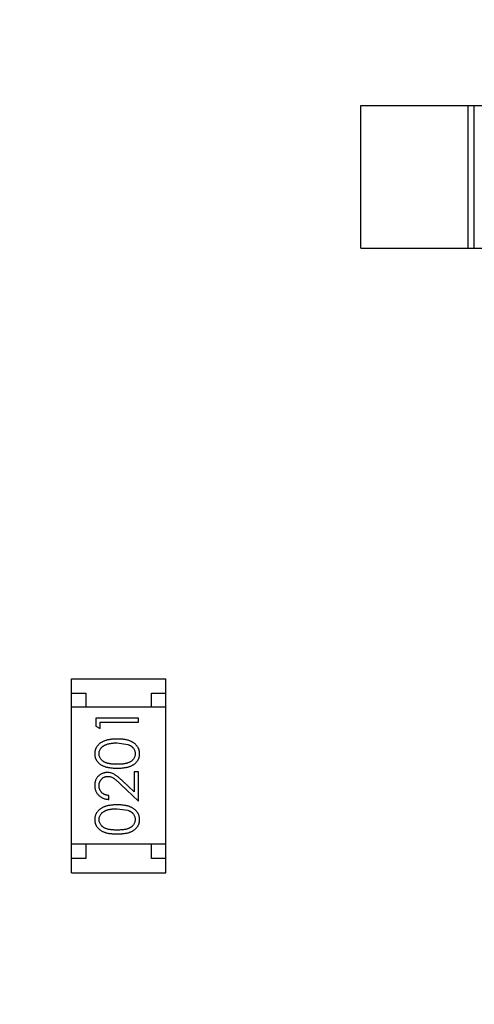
# Model space of a CAD drawing. Header units: millimetres. Extents: x -21 to 173, y -170 to -77.
# Tile 10 of 95: x 116.33 to 117.93, y -148.58 to -145.13. Entities that reach past the tile are written whole.
import ezdxf

# ---------------------------------------------------------------- set-up
doc = ezdxf.new("R2010")
doc.units = ezdxf.units.MM
doc.header["$LTSCALE"] = 1.21
doc.header["$MEASUREMENT"] = 0
doc.header["$PDMODE"] = 3
doc.header["$PDSIZE"] = 0.3125
doc.layers.get('0').update_dxf_attribs({"linetype": 'CONTINUOUS'})
doc.layers.get('DEFPOINTS').update_dxf_attribs({"linetype": 'CONTINUOUS'})
doc.layers.add('Dim', color=3, linetype='CONTINUOUS', lineweight=25)
doc.styles.get("Standard").update_dxf_attribs({"font": 'txt', "width": 0.8})
doc.dimstyles.get("Standard").update_dxf_attribs({"dimtxt": 0.15625, "dimasz": 0.1875, "dimexe": 0.125, "dimexo": 0.0625, "dimgap": 0.09, "dimtad": 0, "dimtih": 1, "dimtoh": 1, "dimzin": 4, "dimdsep": 46, "dimtxsty": 'STANDARD', "dimblk": '_FILLED', "dimblk1": '_FILLED', "dimblk2": '_FILLED', "dimcen": 0.09, "dimazin": 1, "dimtp": 0.01, "dimtm": 0.01, "dimtfac": 1, "dimtofl": 0, "dimtmove": 0, "dimatfit": 3, "dimldrblk": '_FILLED', "dimfxl": 1, "dimtolj": 1, "dimtzin": 4, "dimarcsym": 0})

# ---------------------------------------------------------------- blocks, each defined once
blk = doc.blocks.new('_FILLED')
at = {"color": 0, "linetype": 'ByBlock'}
blk.add_solid([(0, 0), (-1, 0.1667), (-1, -0.1667)], dxfattribs=at)
blk = doc.blocks.new('*D65')
at = {"layer": 'DEFPOINTS', "color": 0}
for p in [(105.5298, -92.6324), (171.1468, -92.6324), (151.3452, -159.3324)]:
    blk.add_point(p, dxfattribs=at)
at = {"layer": 'Dim', "color": 0, "lineweight": -2}
for p, q in [((105.5923, -92.6324), (171.2718, -92.6324)), ((171.1468, -95.1324), (171.1468, -122.059)), ((171.1468, -156.8324), (171.1468, -129.9057)), ((151.4077, -159.3324), (171.2718, -159.3324))]:
    blk.add_line(p, q, dxfattribs=at)
at = {"layer": 'Dim', "color": 0, "lineweight": -2, "xscale": 2.5, "yscale": 2.5, "zscale": 2.5}
for p, rotation in [((171.1468, -92.6324), 90), ((171.1468, -159.3324), 270)]:
    blk.add_blockref('_FILLED', p, dxfattribs=dict(at, rotation=rotation))
at = {"layer": 'Dim', "color": 0, "insert": (171.1468, -125.9824), "char_height": 2.5, "attachment_point": 5, "rotation": 90, "line_spacing_factor": 2.5}
blk.add_mtext('\\A1;66.70', dxfattribs=at)

msp = doc.modelspace()

# ---------------------------------------------------------------- linework, layer by layer
at = {"color": 7, "linetype": 'Continuous'}
for p, q in [((117.5297, -145.4323), (118.1797, -145.4323)), ((117.5297, -145.9323), (117.5297, -145.4323)), ((117.9058, -145.9323), (117.9058, -145.4323)), ((117.9256, -145.4323), (117.9256, -145.9323)), ((117.5297, -145.9323), (118.1797, -145.9323)), ((116.5146, -147.4424), (116.8446, -147.4424)), ((116.5146, -148.1224), (116.5146, -147.4424)), ((116.8446, -148.1224), (116.8446, -147.4424)), ((116.5146, -147.4924), (116.5646, -147.4924)), ((116.5646, -147.4924), (116.5646, -147.5424)), ((116.7946, -147.4924), (116.8446, -147.4924)), ((116.7946, -147.5424), (116.7946, -147.4924)), ((116.8446, -147.5424), (116.5146, -147.5424)), ((116.7493, -147.5806), (116.5993, -147.5806)), ((116.5993, -147.5806), (116.5993, -147.6084)), ((116.5993, -147.6084), (116.6147, -147.6172)), ((116.6147, -147.5941), (116.7493, -147.5941)), ((116.6147, -147.6172), (116.6147, -147.5941)), ((116.7493, -147.5941), (116.7493, -147.5806)), ((116.6743, -147.6672), (116.7121, -147.6728)), ((116.7493, -147.7691), (116.734, -147.7691)), ((116.734, -147.7691), (116.734, -147.8389)), ((116.7493, -147.871), (116.7493, -147.7691)), ((116.6873, -147.8128), (116.7493, -147.871)), ((116.734, -147.8389), (116.6939, -147.8014)), ((116.6455, -147.8652), (116.6455, -147.8518)), ((116.6743, -147.8979), (116.7121, -147.9036)), ((116.8446, -148.0224), (116.5146, -148.0224)), ((116.5646, -148.0224), (116.5646, -148.0724)), ((116.7946, -148.0724), (116.7946, -148.0224)), ((116.5646, -148.0724), (116.5146, -148.0724)), ((116.8446, -148.0724), (116.7946, -148.0724)), ((116.5146, -148.1224), (116.8446, -148.1224))]:
    msp.add_line(p, q, dxfattribs=at)
for points, knots in [([(116.6744, -147.6537), (116.6721, -147.6537), (116.6676, -147.6538), (116.661, -147.6541), (116.6548, -147.6546), (116.649, -147.6554), (116.6435, -147.6563), (116.6384, -147.6575), (116.6336, -147.6589), (116.6292, -147.6605), (116.6251, -147.6623), (116.6213, -147.6642), (116.6177, -147.6663), (116.6144, -147.6686), (116.6114, -147.671), (116.6086, -147.6735), (116.6061, -147.6763), (116.6039, -147.6791), (116.6019, -147.6821), (116.6002, -147.6852), (116.5987, -147.6884), (116.5976, -147.6916), (116.5966, -147.695), (116.596, -147.6984), (116.5956, -147.7019), (116.5955, -147.7043), (116.5955, -147.7055)], [0, 0, 0, 0, 0.065278, 0.127205, 0.186168, 0.241675, 0.294115, 0.343609, 0.390387, 0.434463, 0.476646, 0.517002, 0.555936, 0.593716, 0.630057, 0.665601, 0.700745, 0.734917, 0.768681, 0.802087, 0.834849, 0.867433, 0.900138, 0.932806, 0.966212, 1, 1, 1, 1]), ([(116.6109, -147.705), (116.611, -147.7034), (116.6111, -147.7001), (116.6124, -147.6952), (116.6145, -147.6906), (116.6169, -147.6868), (116.6192, -147.684), (116.6212, -147.6819), (116.6234, -147.68), (116.6259, -147.6782), (116.6286, -147.6765), (116.6315, -147.6749), (116.6347, -147.6735), (116.6381, -147.6722), (116.6418, -147.671), (116.6457, -147.6699), (116.6499, -147.6691), (116.6543, -147.6684), (116.6589, -147.6679), (116.6638, -147.6674), (116.669, -147.6672), (116.6725, -147.6672), (116.6743, -147.6672)], [0, 0, 0, 0, 0.059689, 0.119507, 0.181075, 0.246162, 0.279894, 0.314468, 0.350403, 0.387474, 0.426147, 0.466624, 0.508745, 0.553328, 0.600058, 0.649177, 0.700552, 0.754894, 0.811825, 0.871514, 0.934319, 1, 1, 1, 1]), ([(116.7532, -147.7055), (116.7532, -147.7043), (116.7531, -147.7019), (116.7527, -147.6984), (116.752, -147.695), (116.7511, -147.6916), (116.7499, -147.6884), (116.7485, -147.6851), (116.7467, -147.6821), (116.7447, -147.679), (116.7425, -147.6762), (116.7399, -147.6734), (116.7372, -147.6708), (116.7341, -147.6684), (116.7308, -147.6662), (116.7272, -147.6641), (116.7234, -147.6622), (116.7194, -147.6604), (116.715, -147.6588), (116.7102, -147.6575), (116.7051, -147.6563), (116.6997, -147.6553), (116.6939, -147.6546), (116.6877, -147.6541), (116.6812, -147.6538), (116.6767, -147.6537), (116.6744, -147.6537)], [0, 0, 0, 0, 0.033824, 0.067298, 0.10028, 0.133019, 0.165736, 0.198792, 0.232372, 0.266409, 0.301016, 0.336196, 0.371972, 0.408574, 0.446394, 0.485225, 0.525372, 0.567224, 0.611081, 0.65775, 0.70702, 0.759235, 0.814484, 0.873227, 0.934937, 1, 1, 1, 1]), ([(116.7121, -147.6728), (116.7131, -147.6732), (116.7151, -147.674), (116.7181, -147.6753), (116.7208, -147.6768), (116.7233, -147.6784), (116.7256, -147.6801), (116.7278, -147.682), (116.7297, -147.684), (116.7319, -147.6868), (116.7343, -147.6905), (116.7363, -147.6952), (116.7376, -147.7), (116.7377, -147.7034), (116.7378, -147.705)], [0, 0, 0, 0, 0.075949, 0.148549, 0.218996, 0.286119, 0.351826, 0.416074, 0.478265, 0.540325, 0.660405, 0.774606, 0.887187, 1, 1, 1, 1]), ([(116.5955, -147.7055), (116.5955, -147.7067), (116.5956, -147.709), (116.596, -147.7124), (116.5966, -147.7158), (116.5976, -147.7191), (116.5987, -147.7223), (116.6002, -147.7254), (116.6019, -147.7285), (116.6038, -147.7314), (116.6061, -147.7342), (116.6085, -147.7369), (116.6112, -147.7394), (116.6142, -147.7417), (116.6174, -147.7438), (116.6208, -147.7459), (116.6245, -147.7477), (116.6285, -147.7494), (116.6328, -147.7508), (116.6375, -147.7521), (116.6426, -147.7532), (116.6482, -147.7541), (116.6541, -147.7548), (116.6605, -147.7553), (116.6673, -147.7556), (116.672, -147.7556), (116.6744, -147.7556)], [0, 0, 0, 0, 0.033742, 0.066533, 0.099153, 0.13154, 0.164087, 0.196563, 0.229707, 0.263315, 0.297504, 0.331686, 0.366482, 0.4021, 0.438958, 0.476748, 0.515985, 0.556589, 0.599519, 0.645765, 0.695487, 0.748721, 0.805687, 0.866754, 0.931405, 1, 1, 1, 1]), ([(116.6743, -147.7422), (116.6723, -147.7422), (116.6684, -147.7421), (116.6628, -147.7419), (116.6575, -147.7415), (116.6526, -147.741), (116.648, -147.7404), (116.6439, -147.7396), (116.6402, -147.7387), (116.6367, -147.7376), (116.6336, -147.7363), (116.6307, -147.735), (116.628, -147.7335), (116.6255, -147.7319), (116.6232, -147.7301), (116.6211, -147.7282), (116.6191, -147.7262), (116.6169, -147.7233), (116.6145, -147.7196), (116.6124, -147.7149), (116.6111, -147.71), (116.611, -147.7067), (116.6109, -147.705)], [0, 0, 0, 0, 0.073302, 0.142286, 0.206253, 0.266017, 0.321612, 0.372532, 0.419497, 0.462398, 0.502825, 0.541489, 0.579034, 0.615143, 0.650298, 0.684912, 0.718701, 0.752189, 0.817245, 0.879117, 0.939613, 1, 1, 1, 1]), ([(116.7378, -147.705), (116.7377, -147.7067), (116.7376, -147.71), (116.7363, -147.7148), (116.7342, -147.7196), (116.7318, -147.7234), (116.7295, -147.7262), (116.7276, -147.7283), (116.7254, -147.7301), (116.7231, -147.7319), (116.7206, -147.7336), (116.7179, -147.735), (116.715, -147.7364), (116.7119, -147.7376), (116.7085, -147.7387), (116.7047, -147.7396), (116.7006, -147.7404), (116.6961, -147.7411), (116.6912, -147.7415), (116.6859, -147.7419), (116.6802, -147.7421), (116.6763, -147.7422), (116.6743, -147.7422)], [0, 0, 0, 0, 0.060034, 0.120278, 0.182348, 0.247919, 0.281641, 0.315701, 0.350322, 0.385703, 0.421819, 0.459196, 0.497866, 0.538301, 0.58121, 0.628183, 0.679403, 0.734699, 0.794074, 0.858416, 0.927049, 1, 1, 1, 1]), ([(116.6744, -147.7556), (116.6768, -147.7556), (116.6814, -147.7556), (116.6882, -147.7553), (116.6945, -147.7548), (116.7005, -147.7541), (116.706, -147.7532), (116.7112, -147.7521), (116.7159, -147.7508), (116.7202, -147.7493), (116.7242, -147.7476), (116.7279, -147.7457), (116.7314, -147.7437), (116.7346, -147.7415), (116.7376, -147.7392), (116.7403, -147.7367), (116.7428, -147.7341), (116.745, -147.7313), (116.7469, -147.7284), (116.7486, -147.7254), (116.75, -147.7223), (116.7511, -147.7191), (116.7521, -147.7158), (116.7527, -147.7124), (116.7531, -147.709), (116.7532, -147.7067), (116.7532, -147.7055)], [0, 0, 0, 0, 0.068113, 0.132564, 0.193427, 0.250218, 0.303569, 0.353576, 0.400235, 0.443586, 0.484619, 0.524292, 0.56238, 0.599049, 0.63494, 0.669782, 0.704009, 0.737842, 0.771098, 0.803896, 0.836415, 0.868639, 0.900715, 0.933378, 0.966213, 1, 1, 1, 1]), ([(116.6401, -147.771), (116.6386, -147.7711), (116.6357, -147.7711), (116.6314, -147.7717), (116.6272, -147.7727), (116.6232, -147.7741), (116.6194, -147.7759), (116.6157, -147.778), (116.6121, -147.7806), (116.6087, -147.7835), (116.6056, -147.7867), (116.6029, -147.7902), (116.6006, -147.794), (116.5987, -147.798), (116.5973, -147.8022), (116.5963, -147.8067), (116.5956, -147.8114), (116.5955, -147.8147), (116.5955, -147.8163)], [0, 0, 0, 0, 0.06271, 0.123347, 0.183401, 0.242828, 0.302097, 0.36242, 0.423725, 0.487032, 0.550491, 0.612709, 0.674265, 0.73617, 0.799211, 0.863483, 0.930525, 1, 1, 1, 1]), ([(116.6109, -147.817), (116.6109, -147.8159), (116.611, -147.8137), (116.6114, -147.8105), (116.6121, -147.8074), (116.6131, -147.8044), (116.6143, -147.8015), (116.6159, -147.7988), (116.6177, -147.7963), (116.6198, -147.7939), (116.6221, -147.7917), (116.6245, -147.7898), (116.627, -147.7881), (116.6297, -147.7868), (116.6324, -147.7857), (116.6353, -147.785), (116.6382, -147.7845), (116.6403, -147.7845), (116.6413, -147.7845)], [0, 0, 0, 0, 0.068027, 0.133505, 0.19695, 0.26027, 0.322741, 0.384982, 0.448465, 0.513424, 0.578224, 0.640011, 0.700094, 0.760067, 0.819012, 0.877878, 0.938035, 1, 1, 1, 1]), ([(116.6939, -147.8014), (116.6924, -147.7999), (116.6894, -147.7971), (116.685, -147.7932), (116.6809, -147.7896), (116.677, -147.7864), (116.6734, -147.7836), (116.67, -147.7811), (116.6669, -147.779), (116.663, -147.7767), (116.6583, -147.7744), (116.6524, -147.7725), (116.6463, -147.7712), (116.6422, -147.7711), (116.6401, -147.771)], [0, 0, 0, 0, 0.09953, 0.192079, 0.277712, 0.357454, 0.429648, 0.495771, 0.555538, 0.608657, 0.707578, 0.804328, 0.901298, 1, 1, 1, 1]), ([(116.6413, -147.7845), (116.6429, -147.7845), (116.6462, -147.7847), (116.6509, -147.7857), (116.6556, -147.7874), (116.6594, -147.7894), (116.6625, -147.7914), (116.6652, -147.7933), (116.6681, -147.7957), (116.6714, -147.7983), (116.675, -147.8014), (116.6788, -147.8048), (116.6829, -147.8087), (116.6858, -147.8114), (116.6873, -147.8128)], [0, 0, 0, 0, 0.088014, 0.174976, 0.2638, 0.355443, 0.406413, 0.465519, 0.533076, 0.609353, 0.693899, 0.787171, 0.889197, 1, 1, 1, 1]), ([(116.5955, -147.8163), (116.5955, -147.818), (116.5956, -147.8213), (116.5963, -147.8261), (116.5974, -147.8307), (116.5989, -147.8352), (116.6009, -147.8394), (116.6034, -147.8434), (116.6062, -147.8472), (116.6095, -147.8508), (116.6131, -147.854), (116.617, -147.8569), (116.6212, -147.8594), (116.6256, -147.8614), (116.6302, -147.863), (116.6351, -147.8642), (116.6402, -147.865), (116.6437, -147.8652), (116.6455, -147.8652)], [0, 0, 0, 0, 0.06445, 0.126725, 0.187421, 0.247417, 0.306749, 0.366595, 0.427749, 0.490235, 0.553031, 0.614805, 0.676505, 0.738096, 0.801021, 0.864897, 0.931209, 1, 1, 1, 1]), ([(116.6455, -147.8518), (116.6442, -147.8516), (116.6416, -147.8514), (116.6378, -147.8507), (116.6342, -147.8497), (116.6309, -147.8485), (116.6278, -147.847), (116.625, -147.8452), (116.6223, -147.8432), (116.62, -147.841), (116.6178, -147.8385), (116.6159, -147.8359), (116.6144, -147.8331), (116.6131, -147.8302), (116.6121, -147.8271), (116.6114, -147.8239), (116.611, -147.8205), (116.6109, -147.8182), (116.6109, -147.817)], [0, 0, 0, 0, 0.073648, 0.143686, 0.210962, 0.275557, 0.338064, 0.399311, 0.4594, 0.51934, 0.579024, 0.637809, 0.695959, 0.754122, 0.813113, 0.873453, 0.935561, 1, 1, 1, 1]), ([(116.6744, -147.8845), (116.6721, -147.8845), (116.6676, -147.8846), (116.661, -147.8848), (116.6548, -147.8854), (116.649, -147.8861), (116.6435, -147.8871), (116.6384, -147.8882), (116.6336, -147.8897), (116.6292, -147.8912), (116.6251, -147.8931), (116.6213, -147.895), (116.6177, -147.8971), (116.6144, -147.8993), (116.6114, -147.9018), (116.6086, -147.9043), (116.6061, -147.907), (116.6039, -147.9099), (116.6019, -147.9129), (116.6002, -147.916), (116.5987, -147.9191), (116.5976, -147.9224), (116.5966, -147.9257), (116.596, -147.9292), (116.5956, -147.9327), (116.5955, -147.935), (116.5955, -147.9362)], [0, 0, 0, 0, 0.065278, 0.127205, 0.186168, 0.241675, 0.294115, 0.343609, 0.390387, 0.434463, 0.476646, 0.517002, 0.555936, 0.593716, 0.630057, 0.665601, 0.700745, 0.734917, 0.768681, 0.802087, 0.834849, 0.867433, 0.900138, 0.932806, 0.966212, 1, 1, 1, 1]), ([(116.7532, -147.9362), (116.7532, -147.935), (116.7531, -147.9327), (116.7527, -147.9292), (116.752, -147.9257), (116.7511, -147.9224), (116.7499, -147.9191), (116.7485, -147.9159), (116.7467, -147.9128), (116.7447, -147.9098), (116.7425, -147.9069), (116.7399, -147.9042), (116.7372, -147.9016), (116.7341, -147.8992), (116.7308, -147.8969), (116.7272, -147.8949), (116.7234, -147.8929), (116.7194, -147.8912), (116.715, -147.8895), (116.7102, -147.8882), (116.7051, -147.887), (116.6997, -147.8861), (116.6939, -147.8854), (116.6877, -147.8848), (116.6812, -147.8846), (116.6767, -147.8845), (116.6744, -147.8845)], [0, 0, 0, 0, 0.033824, 0.067298, 0.10028, 0.133019, 0.165736, 0.198792, 0.232372, 0.266409, 0.301016, 0.336196, 0.371972, 0.408574, 0.446394, 0.485225, 0.525372, 0.567224, 0.611081, 0.65775, 0.70702, 0.759235, 0.814484, 0.873227, 0.934937, 1, 1, 1, 1]), ([(116.6109, -147.9358), (116.611, -147.9342), (116.6111, -147.9309), (116.6124, -147.926), (116.6145, -147.9214), (116.6169, -147.9176), (116.6192, -147.9147), (116.6212, -147.9127), (116.6234, -147.9107), (116.6259, -147.9089), (116.6286, -147.9072), (116.6315, -147.9057), (116.6347, -147.9042), (116.6381, -147.9029), (116.6418, -147.9018), (116.6457, -147.9007), (116.6499, -147.8999), (116.6543, -147.8991), (116.6589, -147.8986), (116.6638, -147.8982), (116.669, -147.898), (116.6725, -147.898), (116.6743, -147.8979)], [0, 0, 0, 0, 0.059689, 0.119507, 0.181075, 0.246162, 0.279894, 0.314468, 0.350403, 0.387474, 0.426147, 0.466624, 0.508745, 0.553328, 0.600058, 0.649177, 0.700552, 0.754894, 0.811825, 0.871514, 0.934319, 1, 1, 1, 1]), ([(116.7121, -147.9036), (116.7131, -147.904), (116.7151, -147.9048), (116.7181, -147.9061), (116.7208, -147.9075), (116.7233, -147.9092), (116.7256, -147.9109), (116.7278, -147.9127), (116.7297, -147.9148), (116.7319, -147.9176), (116.7343, -147.9213), (116.7363, -147.926), (116.7376, -147.9308), (116.7377, -147.9341), (116.7378, -147.9358)], [0, 0, 0, 0, 0.075949, 0.148549, 0.218996, 0.286119, 0.351826, 0.416074, 0.478265, 0.540325, 0.660405, 0.774606, 0.887187, 1, 1, 1, 1]), ([(116.5955, -147.9362), (116.5955, -147.9374), (116.5956, -147.9398), (116.596, -147.9432), (116.5966, -147.9466), (116.5976, -147.9499), (116.5987, -147.9531), (116.6002, -147.9562), (116.6019, -147.9592), (116.6038, -147.9622), (116.6061, -147.965), (116.6085, -147.9677), (116.6112, -147.9701), (116.6142, -147.9725), (116.6174, -147.9746), (116.6208, -147.9766), (116.6245, -147.9785), (116.6285, -147.9801), (116.6328, -147.9816), (116.6375, -147.9829), (116.6426, -147.984), (116.6482, -147.9849), (116.6541, -147.9855), (116.6605, -147.986), (116.6673, -147.9864), (116.672, -147.9864), (116.6744, -147.9864)], [0, 0, 0, 0, 0.033742, 0.066533, 0.099153, 0.13154, 0.164087, 0.196563, 0.229707, 0.263315, 0.297504, 0.331686, 0.366482, 0.4021, 0.438958, 0.476748, 0.515985, 0.556589, 0.599519, 0.645765, 0.695487, 0.748721, 0.805687, 0.866754, 0.931405, 1, 1, 1, 1]), ([(116.6743, -147.9729), (116.6723, -147.9729), (116.6684, -147.9729), (116.6628, -147.9727), (116.6575, -147.9723), (116.6526, -147.9718), (116.648, -147.9712), (116.6439, -147.9704), (116.6402, -147.9695), (116.6367, -147.9684), (116.6336, -147.9671), (116.6307, -147.9658), (116.628, -147.9643), (116.6255, -147.9626), (116.6232, -147.9609), (116.6211, -147.959), (116.6191, -147.957), (116.6169, -147.9541), (116.6145, -147.9504), (116.6124, -147.9457), (116.6111, -147.9408), (116.611, -147.9374), (116.6109, -147.9358)], [0, 0, 0, 0, 0.073302, 0.142286, 0.206253, 0.266017, 0.321612, 0.372532, 0.419497, 0.462398, 0.502825, 0.541489, 0.579034, 0.615143, 0.650298, 0.684912, 0.718701, 0.752189, 0.817245, 0.879117, 0.939613, 1, 1, 1, 1]), ([(116.7378, -147.9358), (116.7377, -147.9374), (116.7376, -147.9407), (116.7363, -147.9456), (116.7342, -147.9504), (116.7318, -147.9541), (116.7295, -147.957), (116.7276, -147.959), (116.7254, -147.9609), (116.7231, -147.9627), (116.7206, -147.9643), (116.7179, -147.9658), (116.715, -147.9671), (116.7119, -147.9684), (116.7085, -147.9695), (116.7047, -147.9704), (116.7006, -147.9712), (116.6961, -147.9718), (116.6912, -147.9723), (116.6859, -147.9727), (116.6802, -147.9729), (116.6763, -147.9729), (116.6743, -147.9729)], [0, 0, 0, 0, 0.060034, 0.120278, 0.182348, 0.247919, 0.281641, 0.315701, 0.350322, 0.385703, 0.421819, 0.459196, 0.497866, 0.538301, 0.58121, 0.628183, 0.679403, 0.734699, 0.794074, 0.858416, 0.927049, 1, 1, 1, 1]), ([(116.6744, -147.9864), (116.6768, -147.9864), (116.6814, -147.9864), (116.6882, -147.986), (116.6945, -147.9855), (116.7005, -147.9848), (116.706, -147.9839), (116.7112, -147.9829), (116.7159, -147.9815), (116.7202, -147.98), (116.7242, -147.9783), (116.7279, -147.9765), (116.7314, -147.9745), (116.7346, -147.9723), (116.7376, -147.97), (116.7403, -147.9675), (116.7428, -147.9649), (116.745, -147.9621), (116.7469, -147.9591), (116.7486, -147.9561), (116.75, -147.953), (116.7511, -147.9498), (116.7521, -147.9466), (116.7527, -147.9432), (116.7531, -147.9398), (116.7532, -147.9374), (116.7532, -147.9362)], [0, 0, 0, 0, 0.068113, 0.132564, 0.193427, 0.250218, 0.303569, 0.353576, 0.400235, 0.443586, 0.484619, 0.524292, 0.56238, 0.599049, 0.63494, 0.669782, 0.704009, 0.737842, 0.771098, 0.803896, 0.836415, 0.868639, 0.900715, 0.933378, 0.966213, 1, 1, 1, 1])]:
    msp.add_open_spline(points, degree=3, knots=knots, dxfattribs=at)

# ---------------------------------------------------------------- dimensions: what is measured, and where the dimension line sits
at = {"layer": 'Dim'}
dim = msp.add_linear_dim(base=(171.1468, -92.6324), p1=(151.3452, -159.3324), p2=(105.5298, -92.6324), angle=90, dimstyle='STANDARD', override={"dimtxt": 2.5, "dimasz": 2.5, "dimtih": 0, "dimtoh": 0, "dimzin": 0, "dimcen": 0.198, "dimadec": 0, "dimazin": 0, "dimtp": 0, "dimtm": 0, "dimtdec": 4, "dimtzin": 0}, dxfattribs=at)
dim.commit()
dim.dimension.update_dxf_attribs({"geometry": '*D65', "text_midpoint": (171.1468, -125.9824)})

doc.saveas('drawing.dxf')
